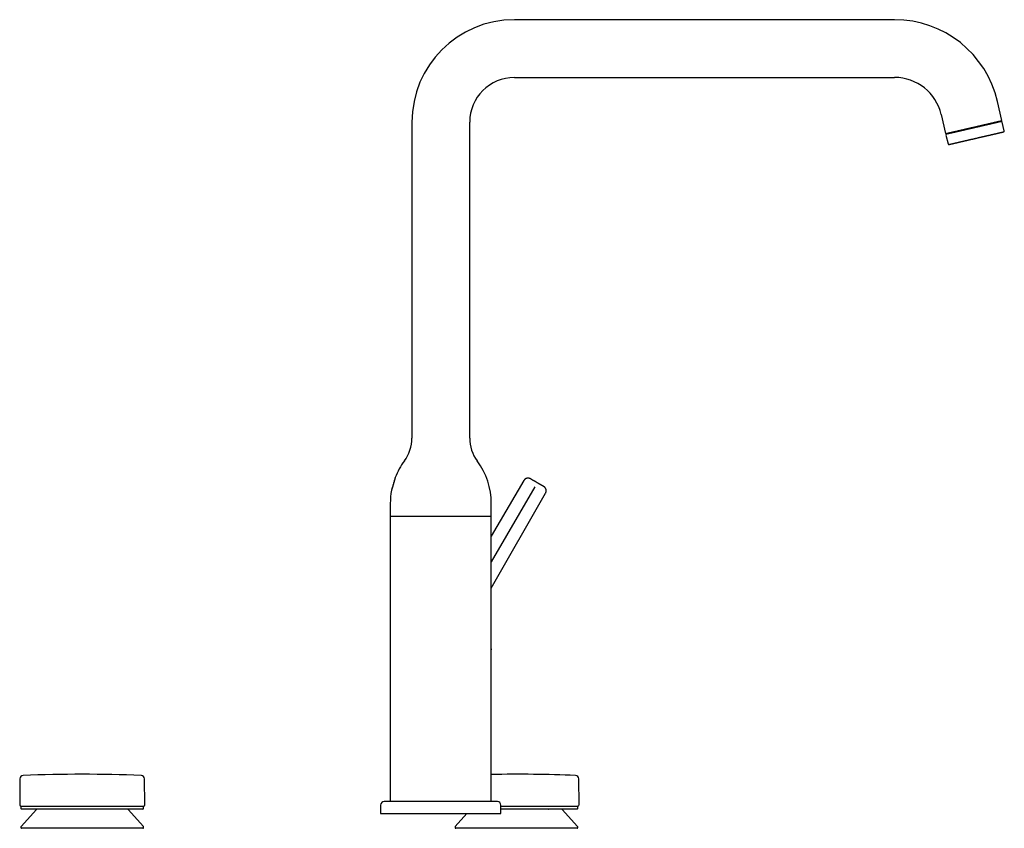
# Model space of a CAD drawing. Header units: millimetres. Extents: x 8 to 955, y 12 to 879.
# Tile 9 of 9: x 546 to 955, y 543 to 879. Entities that reach past the tile are written whole.
import ezdxf

# ---------------------------------------------------------------- set-up
doc = ezdxf.new("R2010")
doc.units = ezdxf.units.MM

msp = doc.modelspace()

# ---------------------------------------------------------------- linework, layer by layer
at = {"color": 7, "linetype": 'Continuous', "lineweight": 30}
for p, q in [((909.55, 879), (751.55, 879)), ((751.55, 855), (909.55, 855)), ((954.14, 837.1), (952.32, 844.98)), ((928.94, 839.58), (930.76, 831.7)), ((708.95, 836.4), (708.95, 705.12)), ((732.95, 705.12), (732.95, 836.4)), ((930.76, 831.7), (954.14, 837.1)), ((953.73, 836.65), (953.69, 836.84)), ((955.14, 832.76), (954.29, 836.47)), ((930.9, 831.07), (931.76, 827.36)), ((931.28, 831.67), (931.32, 831.47)), ((755.46, 687.51), (741.95, 664.4)), ((759.98, 684.9), (741.95, 653.71)), ((741.95, 642.83), (764.5, 682.28)), ((699.95, 678), (699.95, 672.74)), ((741.95, 672.74), (741.95, 678)), ((699.95, 672.74), (699.95, 621.15)), ((699.95, 672.74), (741.95, 672.74)), ((741.95, 621.15), (741.95, 672.74)), ((699.95, 621.15), (699.95, 621.12)), ((741.95, 621.12), (741.95, 621.15)), ((699.94, 617.35), (699.94, 617.35)), ((699.95, 617.52), (699.95, 617.35)), ((699.95, 617.35), (699.95, 617.18)), ((741.95, 617.35), (741.95, 617.52)), ((741.95, 617.18), (741.95, 617.35)), ((741.96, 617.35), (741.96, 617.35)), ((699.95, 613.58), (699.95, 613.55)), ((699.95, 613.55), (699.95, 554.1)), ((741.95, 613.54), (741.95, 613.58)), ((741.95, 554.1), (741.95, 613.54)), ((546.02, 563.59), (545.94, 552.75)), ((597.93, 552.75), (597.84, 563.59)), ((778.39, 552.75), (778.31, 563.59)), ((695.95, 552.6), (695.95, 549.1)), ((745.95, 549.1), (745.95, 552.6)), ((546.43, 552.25), (546.43, 551.25)), ((546.43, 552.25), (553.9, 552.25)), ((552.88, 550.85), (546.51, 543.73)), ((554.11, 550.95), (546.73, 550.95)), ((553.9, 552.25), (597.43, 552.25)), ((597.13, 550.95), (554.11, 550.95)), ((597.36, 543.73), (590.98, 550.85)), ((597.43, 551.25), (597.43, 552.25)), ((695.95, 549.1), (745.95, 549.1)), ((731.78, 549.1), (726.97, 543.73)), ((745.95, 552.25), (770.43, 552.25)), ((770.22, 550.95), (745.95, 550.95)), ((777.6, 550.95), (770.22, 550.95)), ((770.43, 552.25), (777.9, 552.25)), ((777.82, 543.73), (771.45, 550.85)), ((777.9, 551.25), (777.9, 552.25)), ((546.43, 543.53), (546.43, 543.3)), ((589.75, 543), (546.73, 543)), ((597.13, 543), (589.75, 543)), ((597.43, 543.3), (597.43, 543.53)), ((726.9, 543.53), (726.9, 543.3)), ((777.6, 543), (727.2, 543)), ((777.9, 543.3), (777.9, 543.53))]:
    msp.add_line(p, q, dxfattribs=at)
for centre, radius, start, end in [((751.55, 836.4), 42.6, 90, 180), ((909.55, 835.1), 43.9, 13, 90), ((751.55, 836.4), 18.6, 90, 180), ((909.55, 835.1), 19.9, 13, 90), ((952.53, 836.98), 0.4, 231.6822, 283), ((954, 836.4), 0.3, 13, 103), ((931.2, 831.13), 0.3, 103, 193), ((932.26, 832.3), 0.4, 283, 334.3178), ((954.85, 832.7), 0.3, 283, 13), ((932.05, 827.43), 0.3, 193, 283), ((693.09, 705.12), 15.86, 323.2823, 0), ((748.81, 705.12), 15.86, 180, 216.7177), ((729.45, 678), 29.5, 143.2823, 158.6233), ((712.45, 678), 29.5, 0, 36.7177), ((729.45, 678), 29.5, 169.1596, 180), ((547.42, 563.58), 1.4, 92.2163, 179.5562), ((571.93, -69.76), 635.21, 87.78371, 92.21629), ((596.44, 563.58), 1.4, 0.4438, 87.7837), ((752.4, -69.76), 635.21, 87.78371, 90.94247), ((776.91, 563.58), 1.4, 0.4438, 87.7837), ((546.44, 552.75), 0.5, 179.5562, 270), ((597.43, 552.75), 0.5, 270, 0.4438), ((697.45, 552.6), 1.5, 90, 180), ((744.45, 552.6), 1.5, 0, 90), ((777.89, 552.75), 0.5, 270, 0.4438), ((546.73, 551.25), 0.3, 180, 270), ((553.1, 550.65), 0.3, 90, 138.1897), ((590.76, 550.65), 0.3, 41.8103, 90), ((597.13, 551.25), 0.3, 270, 0), ((771.23, 550.65), 0.3, 41.8103, 90), ((777.6, 551.25), 0.3, 270, 0), ((546.73, 543.53), 0.3, 138.1897, 180), ((546.73, 543.3), 0.3, 180, 270), ((597.13, 543.3), 0.3, 270, 0), ((597.13, 543.53), 0.3, 0, 41.8103), ((727.2, 543.53), 0.3, 138.1897, 180), ((727.2, 543.3), 0.3, 180, 270), ((777.6, 543.3), 0.3, 270, 0), ((777.6, 543.53), 0.3, 0, 41.8103)]:
    msp.add_arc(centre, radius, start, end, dxfattribs=at)
for points, knots in [([(953.93, 836.69), (953.93, 836.69), (953.93, 836.69), (953.92, 836.69), (953.89, 836.68), (953.86, 836.67), (953.8, 836.66), (953.74, 836.65), (953.66, 836.63), (953.57, 836.61), (953.46, 836.58), (953.35, 836.56), (953.22, 836.53), (953.07, 836.49), (952.92, 836.46), (952.76, 836.42), (952.58, 836.38), (952.4, 836.34), (952.21, 836.29), (952.03, 836.25), (951.86, 836.21), (951.68, 836.17), (951.49, 836.13), (951.29, 836.08), (951.09, 836.04), (950.89, 835.99), (950.66, 835.94), (950.42, 835.88), (950.15, 835.82), (949.87, 835.75), (949.59, 835.69), (949.32, 835.63), (949.06, 835.57), (948.82, 835.51), (948.57, 835.45), (948.32, 835.4), (948.07, 835.34), (947.81, 835.28), (947.55, 835.22), (947.25, 835.15), (946.92, 835.07), (946.56, 834.99), (946.19, 834.9), (945.82, 834.82), (945.46, 834.74), (945.12, 834.66), (944.8, 834.58), (944.48, 834.51), (944.16, 834.43), (943.83, 834.36), (943.5, 834.28), (943.15, 834.2), (942.78, 834.12), (942.39, 834.03), (942, 833.94), (941.61, 833.85), (941.22, 833.76), (940.83, 833.67), (940.44, 833.58), (940.05, 833.49), (939.67, 833.4), (939.3, 833.31), (938.92, 833.23), (938.55, 833.14), (938.19, 833.06), (937.84, 832.98), (937.49, 832.9), (937.15, 832.82), (936.82, 832.74), (936.51, 832.67), (936.23, 832.6), (935.97, 832.55), (935.72, 832.49), (935.48, 832.43), (935.24, 832.38), (935, 832.32), (934.77, 832.27), (934.54, 832.21), (934.3, 832.16), (934.05, 832.1), (933.81, 832.05), (933.58, 831.99), (933.37, 831.94), (933.18, 831.9), (933.02, 831.86), (932.86, 831.83), (932.71, 831.79), (932.56, 831.76), (932.43, 831.73), (932.29, 831.7), (932.15, 831.66), (932, 831.63), (931.86, 831.6), (931.73, 831.57), (931.61, 831.54), (931.51, 831.52), (931.43, 831.5), (931.36, 831.48), (931.29, 831.47), (931.24, 831.45), (931.2, 831.44), (931.17, 831.44), (931.14, 831.43), (931.13, 831.43), (931.13, 831.43), (931.13, 831.43)], [0, 0, 0, 0, 0.00392, 0.014851, 0.025782, 0.036723, 0.047689, 0.058663, 0.069609, 0.080541, 0.091471, 0.102413, 0.113378, 0.124123, 0.134841, 0.145546, 0.156248, 0.166962, 0.177698, 0.186363, 0.19501, 0.203646, 0.212277, 0.22091, 0.22955, 0.238206, 0.246449, 0.256704, 0.266945, 0.277182, 0.287426, 0.297689, 0.305861, 0.314018, 0.322165, 0.330309, 0.338453, 0.346604, 0.354767, 0.363362, 0.374233, 0.385088, 0.395938, 0.406798, 0.417679, 0.42689, 0.436081, 0.445259, 0.454433, 0.463609, 0.472795, 0.481999, 0.492973, 0.50392, 0.514851, 0.525782, 0.536723, 0.547689, 0.558663, 0.569609, 0.580541, 0.591471, 0.602413, 0.613378, 0.624123, 0.634841, 0.645546, 0.656248, 0.666962, 0.677698, 0.686363, 0.69501, 0.703646, 0.712277, 0.72091, 0.72955, 0.738206, 0.746449, 0.756704, 0.766945, 0.777182, 0.787426, 0.797689, 0.805861, 0.814018, 0.822165, 0.830309, 0.838453, 0.846604, 0.854767, 0.863362, 0.874233, 0.885088, 0.895938, 0.906798, 0.917679, 0.92689, 0.936081, 0.945259, 0.954433, 0.963609, 0.972795, 0.981999, 0.992973, 1, 1, 1, 1]), ([(953.69, 836.84), (953.69, 836.84), (953.69, 836.84), (953.68, 836.84), (953.65, 836.83), (953.62, 836.82), (953.56, 836.81), (953.5, 836.8), (953.41, 836.78), (953.32, 836.75), (953.2, 836.73), (953.08, 836.7), (952.94, 836.67), (952.79, 836.63), (952.63, 836.6), (952.46, 836.56), (952.28, 836.51), (952.08, 836.47), (951.86, 836.42), (951.63, 836.37), (951.39, 836.31), (951.13, 836.25), (950.87, 836.19), (950.59, 836.13), (950.32, 836.06), (950.03, 836), (949.74, 835.93), (949.44, 835.86), (949.13, 835.79), (948.8, 835.71), (948.46, 835.63), (948.11, 835.55), (947.75, 835.47), (947.38, 835.38), (947.02, 835.3), (946.65, 835.22), (946.29, 835.13), (945.92, 835.05), (945.55, 834.96), (945.17, 834.87), (944.78, 834.78), (944.37, 834.69), (943.97, 834.6), (943.56, 834.5), (943.15, 834.41), (942.75, 834.32), (942.35, 834.22), (941.97, 834.13), (941.58, 834.05), (941.19, 833.96), (940.8, 833.87), (940.41, 833.77), (940, 833.68), (939.6, 833.59), (939.21, 833.5), (938.82, 833.41), (938.44, 833.32), (938.07, 833.24), (937.72, 833.15), (937.37, 833.07), (937.03, 833), (936.69, 832.92), (936.35, 832.84), (936.01, 832.76), (935.68, 832.68), (935.36, 832.61), (935.04, 832.54), (934.75, 832.47), (934.47, 832.4), (934.2, 832.34), (933.95, 832.28), (933.7, 832.23), (933.46, 832.17), (933.23, 832.12), (933, 832.06), (932.79, 832.02), (932.59, 831.97), (932.4, 831.93), (932.23, 831.89), (932.08, 831.85), (931.94, 831.82), (931.82, 831.79), (931.7, 831.77), (931.6, 831.74), (931.51, 831.72), (931.44, 831.7), (931.37, 831.69), (931.33, 831.68), (931.3, 831.67), (931.28, 831.67), (931.28, 831.67), (931.28, 831.67)], [0, 0, 0, 0, 0.003689, 0.014689, 0.025689, 0.036689, 0.047689, 0.059356, 0.071023, 0.082689, 0.094356, 0.106022, 0.117689, 0.128689, 0.139689, 0.150689, 0.161689, 0.172689, 0.184356, 0.196023, 0.207689, 0.219356, 0.231022, 0.242689, 0.253689, 0.264689, 0.275689, 0.286689, 0.297689, 0.309356, 0.321023, 0.332689, 0.344356, 0.356022, 0.367689, 0.378689, 0.389689, 0.400689, 0.411689, 0.422689, 0.434356, 0.446023, 0.457689, 0.469356, 0.481022, 0.492689, 0.503689, 0.514689, 0.525689, 0.536689, 0.547689, 0.559356, 0.571023, 0.582689, 0.594356, 0.606022, 0.617689, 0.628689, 0.639689, 0.650689, 0.661689, 0.672689, 0.684356, 0.696023, 0.707689, 0.719356, 0.731022, 0.742689, 0.753689, 0.764689, 0.775689, 0.786689, 0.797689, 0.809356, 0.821023, 0.832689, 0.844356, 0.856022, 0.867689, 0.878689, 0.889689, 0.900689, 0.911689, 0.922689, 0.934356, 0.946023, 0.957689, 0.969356, 0.981022, 0.992689, 1, 1, 1, 1]), ([(932.12, 827.14), (932.12, 827.14), (932.12, 827.14), (932.13, 827.14), (932.15, 827.15), (932.18, 827.15), (932.22, 827.16), (932.26, 827.17), (932.31, 827.18), (932.36, 827.2), (932.43, 827.21), (932.5, 827.23), (932.58, 827.25), (932.67, 827.27), (932.77, 827.29), (932.88, 827.31), (932.99, 827.34), (933.11, 827.37), (933.24, 827.4), (933.39, 827.43), (933.55, 827.47), (933.73, 827.51), (933.93, 827.56), (934.13, 827.6), (934.33, 827.65), (934.52, 827.69), (934.7, 827.74), (934.89, 827.78), (935.08, 827.82), (935.28, 827.87), (935.49, 827.92), (935.7, 827.97), (935.92, 828.02), (936.13, 828.07), (936.35, 828.12), (936.57, 828.17), (936.79, 828.22), (937.01, 828.27), (937.24, 828.32), (937.49, 828.38), (937.76, 828.44), (938.05, 828.51), (938.34, 828.58), (938.63, 828.64), (938.93, 828.71), (939.24, 828.78), (939.56, 828.86), (939.91, 828.94), (940.29, 829.03), (940.66, 829.11), (941.04, 829.2), (941.43, 829.29), (941.82, 829.38), (942.21, 829.47), (942.6, 829.56), (942.99, 829.65), (943.38, 829.74), (943.77, 829.83), (944.13, 829.91), (944.45, 829.99), (944.74, 830.05), (945.02, 830.12), (945.31, 830.18), (945.59, 830.25), (945.87, 830.32), (946.15, 830.38), (946.44, 830.45), (946.73, 830.51), (947.03, 830.58), (947.32, 830.65), (947.61, 830.72), (947.9, 830.78), (948.18, 830.85), (948.46, 830.91), (948.75, 830.98), (949.05, 831.05), (949.37, 831.12), (949.68, 831.19), (949.99, 831.27), (950.27, 831.33), (950.52, 831.39), (950.75, 831.44), (950.97, 831.49), (951.19, 831.54), (951.4, 831.59), (951.61, 831.64), (951.82, 831.69), (952.02, 831.73), (952.21, 831.78), (952.38, 831.82), (952.55, 831.86), (952.72, 831.9), (952.88, 831.93), (953.04, 831.97), (953.2, 832.01), (953.36, 832.04), (953.52, 832.08), (953.68, 832.12), (953.82, 832.15), (953.96, 832.18), (954.08, 832.21), (954.21, 832.24), (954.34, 832.27), (954.45, 832.3), (954.56, 832.32), (954.65, 832.34), (954.73, 832.36), (954.79, 832.37), (954.84, 832.39), (954.88, 832.4), (954.91, 832.4), (954.92, 832.4), (954.92, 832.4), (954.92, 832.4)], [0, 0, 0, 0, 0.007027, 0.018001, 0.026056, 0.034096, 0.042127, 0.050154, 0.058181, 0.066215, 0.07426, 0.082321, 0.090979, 0.099621, 0.108255, 0.116886, 0.125521, 0.134166, 0.142827, 0.151066, 0.161315, 0.171553, 0.181791, 0.19204, 0.202311, 0.210476, 0.218628, 0.226773, 0.234917, 0.243063, 0.251218, 0.259388, 0.267979, 0.275741, 0.283495, 0.291246, 0.298997, 0.306754, 0.31452, 0.322302, 0.331506, 0.340692, 0.349868, 0.359042, 0.36822, 0.377411, 0.386622, 0.397588, 0.408529, 0.419459, 0.430391, 0.441337, 0.452311, 0.463277, 0.474219, 0.485149, 0.49608, 0.507027, 0.518001, 0.526056, 0.534096, 0.542127, 0.550154, 0.558181, 0.566215, 0.57426, 0.582321, 0.590979, 0.599621, 0.608255, 0.616886, 0.625521, 0.634166, 0.642827, 0.651066, 0.661315, 0.671553, 0.681791, 0.69204, 0.702311, 0.710476, 0.718628, 0.726773, 0.734917, 0.743063, 0.751218, 0.759388, 0.767979, 0.775741, 0.783495, 0.791246, 0.798997, 0.806754, 0.81452, 0.822302, 0.831506, 0.840692, 0.849868, 0.859042, 0.86822, 0.877411, 0.886622, 0.897588, 0.908529, 0.919459, 0.930391, 0.941337, 0.952311, 0.963277, 0.974219, 0.985149, 0.99608, 1, 1, 1, 1]), ([(701.98, 688.75), (701.86, 688.33), (701.62, 687.45), (701.25, 686.15), (700.87, 684.84), (700.6, 683.97), (700.48, 683.55)], [0, 0, 0, 0, 0.245599, 0.499847, 0.754095, 1, 1, 1, 1]), ([(701.83, 688.17), (701.82, 688.15), (701.81, 688.1), (701.79, 688.02), (701.77, 687.95), (701.75, 687.86), (701.72, 687.78), (701.7, 687.69), (701.67, 687.6), (701.64, 687.47), (701.61, 687.34), (701.57, 687.21), (701.54, 687.11), (701.51, 687.01), (701.48, 686.9), (701.45, 686.8), (701.42, 686.69), (701.39, 686.58), (701.36, 686.47), (701.33, 686.36), (701.3, 686.25), (701.26, 686.14), (701.23, 686.02), (701.2, 685.91), (701.17, 685.8), (701.13, 685.69), (701.1, 685.58), (701.07, 685.47), (701.04, 685.36), (701, 685.25), (700.97, 685.14), (700.94, 685.04), (700.91, 684.93), (700.88, 684.83), (700.85, 684.74), (700.82, 684.64), (700.79, 684.55), (700.76, 684.46), (700.74, 684.37), (700.71, 684.29), (700.68, 684.21), (700.66, 684.13), (700.64, 684.07), (700.62, 684), (700.6, 683.94), (700.58, 683.88), (700.56, 683.83), (700.55, 683.78), (700.53, 683.72), (700.51, 683.67), (700.5, 683.63), (700.49, 683.6), (700.49, 683.58), (700.48, 683.57), (700.48, 683.56), (700.48, 683.55), (700.48, 683.55), (700.48, 683.55)], [0, 0, 0, 0, 0.01699, 0.034011, 0.051269, 0.068527, 0.085911, 0.103295, 0.120921, 0.138579, 0.17258, 0.189816, 0.207052, 0.224404, 0.241757, 0.259333, 0.276939, 0.294387, 0.311865, 0.32957, 0.347275, 0.365101, 0.382928, 0.400989, 0.419081, 0.436841, 0.45463, 0.472657, 0.490683, 0.508838, 0.526992, 0.545394, 0.56383, 0.581609, 0.599419, 0.617325, 0.635263, 0.653583, 0.671938, 0.690405, 0.708909, 0.726098, 0.743318, 0.760793, 0.778268, 0.795883, 0.813498, 0.831385, 0.84931, 0.881842, 0.898359, 0.914875, 0.931519, 0.948162, 0.965049, 0.98197, 1, 1, 1, 1]), ([(701.98, 688.75), (701.98, 688.75), (701.98, 688.76), (701.98, 688.75), (701.97, 688.73), (701.97, 688.71), (701.96, 688.67), (701.94, 688.61), (701.93, 688.54), (701.91, 688.48), (701.9, 688.43), (701.88, 688.37), (701.87, 688.31), (701.85, 688.24), (701.83, 688.2), (701.83, 688.17)], [0, 0, 0, 0, 0.0151704, 0.1353902, 0.1963432, 0.2574098, 0.3744862, 0.4932219, 0.6127984, 0.6734057, 0.7341222, 0.8002404, 0.8666394, 0.9331788, 1, 1, 1, 1]), ([(758.18, 688.23), (758.16, 688.24), (758.13, 688.26), (758.08, 688.28), (758.05, 688.3), (758.02, 688.32), (757.96, 688.34), (757.88, 688.38), (757.76, 688.41), (757.64, 688.45), (757.51, 688.47), (757.36, 688.49), (757.22, 688.5), (757.1, 688.5), (757, 688.49), (756.91, 688.48), (756.82, 688.47), (756.71, 688.44), (756.6, 688.41), (756.48, 688.37), (756.35, 688.32), (756.23, 688.26), (756.11, 688.19), (755.99, 688.11), (755.87, 688.01), (755.75, 687.9), (755.64, 687.78), (755.54, 687.65), (755.48, 687.55), (755.45, 687.51)], [0, 0, 0, 0, 0.0212307, 0.0378684, 0.0497948, 0.0592719, 0.0689375, 0.1087332, 0.1460736, 0.1848712, 0.230388, 0.2761212, 0.3218152, 0.3673406, 0.3932341, 0.4198147, 0.4499265, 0.4838111, 0.5214347, 0.562729, 0.6075822, 0.649624, 0.6941217, 0.7408937, 0.7897205, 0.8403468, 0.8924836, 0.9458139, 1, 1, 1, 1]), ([(760.98, 686.62), (760.91, 686.65), (760.79, 686.72), (760.61, 686.83), (760.43, 686.93), (760.25, 687.04), (760.07, 687.14), (759.9, 687.24), (759.74, 687.33), (759.57, 687.43), (759.42, 687.52), (759.27, 687.6), (759.13, 687.69), (758.99, 687.76), (758.87, 687.83), (758.75, 687.9), (758.65, 687.96), (758.55, 688.02), (758.47, 688.07), (758.39, 688.11), (758.33, 688.15), (758.27, 688.18), (758.23, 688.2), (758.2, 688.22), (758.18, 688.23), (758.18, 688.23), (758.18, 688.23)], [0, 0, 0, 0, 0.041359, 0.082909, 0.124846, 0.166468, 0.208105, 0.249934, 0.291802, 0.333463, 0.375092, 0.417087, 0.458676, 0.500048, 0.541484, 0.583062, 0.624968, 0.666644, 0.708292, 0.750083, 0.791967, 0.833603, 0.875164, 0.917142, 0.958691, 1, 1, 1, 1]), ([(763.77, 685), (763.77, 685.01), (763.76, 685.01), (763.74, 685.02), (763.71, 685.04), (763.67, 685.06), (763.62, 685.09), (763.55, 685.13), (763.47, 685.17), (763.39, 685.22), (763.29, 685.28), (763.19, 685.34), (763.07, 685.41), (762.95, 685.48), (762.81, 685.56), (762.67, 685.64), (762.52, 685.72), (762.37, 685.81), (762.21, 685.91), (762.04, 686), (761.87, 686.1), (761.69, 686.2), (761.51, 686.31), (761.34, 686.41), (761.16, 686.51), (761.04, 686.58), (760.98, 686.62)], [0, 0, 0, 0, 0.041466, 0.082767, 0.124085, 0.165601, 0.207494, 0.249937, 0.292424, 0.33435, 0.375888, 0.417216, 0.458515, 0.499965, 0.541416, 0.582993, 0.62488, 0.666582, 0.70823, 0.749998, 0.792547, 0.834502, 0.876039, 0.917344, 0.958602, 1, 1, 1, 1]), ([(764.51, 682.28), (764.53, 682.32), (764.58, 682.42), (764.64, 682.56), (764.69, 682.7), (764.72, 682.84), (764.75, 682.98), (764.76, 683.11), (764.77, 683.23), (764.77, 683.34), (764.76, 683.46), (764.75, 683.56), (764.73, 683.66), (764.71, 683.75), (764.69, 683.84), (764.66, 683.93), (764.62, 684.04), (764.57, 684.15), (764.5, 684.28), (764.43, 684.39), (764.35, 684.5), (764.27, 684.6), (764.19, 684.68), (764.11, 684.76), (764.05, 684.81), (764, 684.85), (763.97, 684.87), (763.94, 684.9), (763.89, 684.93), (763.84, 684.96), (763.79, 684.99), (763.77, 685)], [0, 0, 0, 0, 0.050789, 0.100276, 0.148142, 0.194095, 0.237873, 0.279251, 0.318039, 0.354081, 0.391753, 0.425543, 0.455738, 0.485627, 0.515964, 0.546713, 0.577837, 0.621961, 0.666625, 0.711624, 0.755004, 0.795963, 0.832011, 0.865975, 0.89822, 0.910495, 0.922551, 0.934825, 0.95141, 0.973203, 1, 1, 1, 1]), ([(699.95, 621.12), (699.95, 621.12), (699.95, 621.09), (699.95, 621.06), (699.95, 621.01), (699.95, 620.97), (699.95, 620.92), (699.95, 620.86), (699.95, 620.78), (699.95, 620.72), (699.95, 620.66), (699.95, 620.62), (699.95, 620.58), (699.95, 620.51), (699.95, 620.43), (699.95, 620.32), (699.95, 620.2), (699.95, 620.1), (699.95, 619.99), (699.95, 619.88), (699.95, 619.77), (699.95, 619.65), (699.95, 619.53), (699.95, 619.4), (699.95, 619.26), (699.95, 619.16), (699.95, 619.09), (699.95, 619.04), (699.95, 619), (699.95, 618.96), (699.95, 618.91), (699.95, 618.85), (699.95, 618.78), (699.95, 618.72), (699.95, 618.64), (699.95, 618.55), (699.95, 618.46), (699.95, 618.37), (699.95, 618.28), (699.95, 618.2), (699.95, 618.12), (699.95, 618.04), (699.95, 617.97), (699.95, 617.89), (699.95, 617.83), (699.95, 617.78), (699.94, 617.75), (699.94, 617.73), (699.94, 617.71), (699.94, 617.7), (699.94, 617.68), (699.94, 617.67), (699.94, 617.64), (699.94, 617.61), (699.94, 617.57), (699.94, 617.51), (699.94, 617.45), (699.94, 617.39), (699.94, 617.36), (699.94, 617.35)], [0, 0, 0, 0, 0.003175, 0.01757, 0.02858, 0.038163, 0.047425, 0.065266, 0.085745, 0.10159, 0.114768, 0.124881, 0.135169, 0.147338, 0.172965, 0.200403, 0.229016, 0.255903, 0.280311, 0.309088, 0.33627, 0.3651, 0.396167, 0.42954, 0.463139, 0.495712, 0.508308, 0.519081, 0.528266, 0.539311, 0.553393, 0.570183, 0.588031, 0.605549, 0.62278, 0.653528, 0.683809, 0.713619, 0.742387, 0.770105, 0.79243, 0.814091, 0.835146, 0.855583, 0.873857, 0.88935, 0.895133, 0.9004, 0.90515, 0.909382, 0.913098, 0.916835, 0.923417, 0.931913, 0.942997, 0.956691, 0.973019, 0.992007, 1, 1, 1, 1]), ([(741.96, 617.35), (741.96, 617.36), (741.96, 617.4), (741.96, 617.45), (741.96, 617.52), (741.95, 617.57), (741.95, 617.61), (741.95, 617.65), (741.95, 617.67), (741.95, 617.69), (741.95, 617.7), (741.95, 617.71), (741.95, 617.73), (741.95, 617.74), (741.95, 617.78), (741.95, 617.83), (741.95, 617.9), (741.95, 618), (741.95, 618.09), (741.95, 618.19), (741.95, 618.28), (741.95, 618.37), (741.95, 618.46), (741.95, 618.55), (741.95, 618.64), (741.95, 618.72), (741.95, 618.78), (741.95, 618.85), (741.95, 618.91), (741.95, 618.97), (741.95, 619.01), (741.95, 619.05), (741.95, 619.09), (741.95, 619.16), (741.95, 619.24), (741.95, 619.35), (741.95, 619.47), (741.95, 619.57), (741.95, 619.67), (741.95, 619.78), (741.95, 619.88), (741.95, 620), (741.95, 620.12), (741.95, 620.24), (741.95, 620.33), (741.95, 620.41), (741.95, 620.48), (741.95, 620.54), (741.95, 620.6), (741.95, 620.64), (741.95, 620.68), (741.95, 620.75), (741.95, 620.82), (741.95, 620.89), (741.95, 620.95), (741.95, 620.99), (741.95, 621.03), (741.95, 621.07), (741.95, 621.1), (741.95, 621.12), (741.95, 621.12)], [0, 0, 0, 0, 0.007946, 0.026759, 0.042938, 0.056501, 0.06747, 0.075862, 0.082044, 0.085575, 0.088913, 0.09272, 0.096997, 0.101743, 0.106955, 0.123681, 0.143886, 0.171075, 0.199304, 0.228659, 0.256405, 0.285198, 0.31503, 0.345376, 0.376259, 0.393916, 0.411895, 0.430244, 0.447303, 0.461265, 0.471975, 0.481026, 0.491677, 0.504091, 0.531137, 0.558971, 0.587202, 0.614251, 0.639665, 0.663554, 0.690241, 0.718415, 0.749192, 0.783853, 0.803775, 0.822919, 0.841292, 0.858054, 0.869324, 0.879024, 0.890231, 0.904383, 0.924959, 0.942859, 0.959494, 0.967699, 0.976252, 0.986656, 0.999569, 1, 1, 1, 1]), ([(699.94, 617.35), (699.94, 617.34), (699.94, 617.3), (699.94, 617.25), (699.94, 617.18), (699.94, 617.13), (699.94, 617.09), (699.94, 617.05), (699.94, 617.03), (699.94, 617.01), (699.94, 617), (699.94, 616.99), (699.94, 616.97), (699.94, 616.96), (699.95, 616.92), (699.95, 616.87), (699.95, 616.8), (699.95, 616.7), (699.95, 616.61), (699.95, 616.51), (699.95, 616.42), (699.95, 616.33), (699.95, 616.24), (699.95, 616.15), (699.95, 616.06), (699.95, 615.98), (699.95, 615.92), (699.95, 615.85), (699.95, 615.79), (699.95, 615.73), (699.95, 615.69), (699.95, 615.65), (699.95, 615.61), (699.95, 615.54), (699.95, 615.46), (699.95, 615.35), (699.95, 615.23), (699.95, 615.13), (699.95, 615.03), (699.95, 614.92), (699.95, 614.82), (699.95, 614.7), (699.95, 614.58), (699.95, 614.46), (699.95, 614.37), (699.95, 614.29), (699.95, 614.22), (699.95, 614.16), (699.95, 614.1), (699.95, 614.06), (699.95, 614.02), (699.95, 613.95), (699.95, 613.88), (699.95, 613.81), (699.95, 613.75), (699.95, 613.71), (699.95, 613.67), (699.95, 613.63), (699.95, 613.6), (699.95, 613.58), (699.95, 613.58)], [0, 0, 0, 0, 0.007946, 0.02676, 0.042938, 0.056501, 0.06747, 0.075862, 0.082044, 0.085575, 0.088913, 0.09272, 0.096997, 0.101743, 0.106955, 0.123681, 0.143887, 0.171075, 0.199304, 0.228659, 0.256406, 0.285199, 0.31503, 0.345376, 0.376259, 0.393916, 0.411895, 0.430244, 0.447303, 0.461265, 0.471975, 0.481026, 0.491677, 0.504091, 0.531137, 0.558971, 0.587202, 0.614251, 0.639665, 0.663554, 0.690241, 0.718415, 0.749192, 0.783853, 0.803775, 0.822919, 0.841292, 0.858054, 0.869324, 0.879024, 0.890231, 0.904383, 0.924959, 0.942859, 0.959494, 0.967699, 0.976252, 0.986656, 0.999569, 1, 1, 1, 1]), ([(741.95, 613.58), (741.95, 613.58), (741.95, 613.61), (741.95, 613.64), (741.95, 613.69), (741.95, 613.73), (741.95, 613.78), (741.95, 613.84), (741.95, 613.92), (741.95, 613.98), (741.95, 614.04), (741.95, 614.08), (741.95, 614.12), (741.95, 614.19), (741.95, 614.27), (741.95, 614.38), (741.95, 614.5), (741.95, 614.6), (741.95, 614.71), (741.95, 614.82), (741.95, 614.93), (741.95, 615.05), (741.95, 615.17), (741.95, 615.3), (741.95, 615.44), (741.95, 615.54), (741.95, 615.61), (741.95, 615.66), (741.95, 615.7), (741.95, 615.74), (741.95, 615.79), (741.95, 615.85), (741.95, 615.92), (741.95, 615.98), (741.95, 616.06), (741.95, 616.15), (741.95, 616.24), (741.95, 616.33), (741.95, 616.42), (741.95, 616.5), (741.95, 616.58), (741.95, 616.66), (741.95, 616.73), (741.95, 616.81), (741.95, 616.87), (741.95, 616.92), (741.95, 616.95), (741.95, 616.97), (741.95, 616.99), (741.95, 617), (741.95, 617.02), (741.95, 617.03), (741.95, 617.06), (741.95, 617.09), (741.95, 617.13), (741.96, 617.19), (741.96, 617.25), (741.96, 617.31), (741.96, 617.34), (741.96, 617.35)], [0, 0, 0, 0, 0.003202, 0.017597, 0.028606, 0.038189, 0.047451, 0.065291, 0.08577, 0.101614, 0.114792, 0.124905, 0.135192, 0.147361, 0.172987, 0.200424, 0.229037, 0.255924, 0.280331, 0.309107, 0.336288, 0.365118, 0.396184, 0.429556, 0.463154, 0.495726, 0.508321, 0.519094, 0.528279, 0.539324, 0.553405, 0.570195, 0.588042, 0.605559, 0.62279, 0.653537, 0.683818, 0.713626, 0.742393, 0.770111, 0.792435, 0.814096, 0.83515, 0.855587, 0.873861, 0.889353, 0.895136, 0.900403, 0.905152, 0.909385, 0.9131, 0.916837, 0.923419, 0.931915, 0.942998, 0.956692, 0.973019, 0.992007, 1, 1, 1, 1]), ([(720.95, 554.1), (720.77, 554.1), (720.41, 554.1), (719.87, 554.1), (719.33, 554.1), (718.8, 554.1), (718.3, 554.1), (717.84, 554.1), (717.42, 554.1), (717, 554.1), (716.57, 554.1), (716.1, 554.1), (715.59, 554.1), (715.04, 554.1), (714.5, 554.1), (714.06, 554.1), (713.72, 554.1), (713.48, 554.1), (713.25, 554.1), (713.01, 554.1), (712.77, 554.1), (712.53, 554.1), (712.21, 554.1), (711.81, 554.1), (711.32, 554.1), (710.84, 554.1), (710.36, 554.1), (709.94, 554.1), (709.58, 554.1), (709.28, 554.1), (708.98, 554.1), (708.68, 554.1), (708.38, 554.1), (708.02, 554.1), (707.58, 554.1), (707.09, 554.1), (706.61, 554.1), (706.13, 554.1), (705.67, 554.1), (705.21, 554.1), (704.77, 554.1), (704.35, 554.1), (703.95, 554.1), (703.58, 554.1), (703.22, 554.1), (702.87, 554.1), (702.55, 554.1), (702.27, 554.1), (702.01, 554.1), (701.76, 554.1), (701.52, 554.1), (701.26, 554.1), (700.99, 554.1), (700.72, 554.1), (700.45, 554.1), (700.2, 554.1), (699.99, 554.1), (699.82, 554.1), (699.69, 554.1), (699.57, 554.1), (699.45, 554.1), (699.33, 554.1), (699.21, 554.1), (699.07, 554.1), (698.89, 554.1), (698.7, 554.1), (698.52, 554.1), (698.36, 554.1), (698.22, 554.1), (698.1, 554.1), (698, 554.1), (697.91, 554.1), (697.83, 554.1), (697.74, 554.1), (697.66, 554.1), (697.58, 554.1), (697.52, 554.1), (697.48, 554.1), (697.45, 554.1), (697.45, 554.1), (697.45, 554.1)], [0, 0, 0, 0, 0.014638, 0.029253, 0.043853, 0.058446, 0.07304, 0.084512, 0.095992, 0.107486, 0.119145, 0.131337, 0.146554, 0.161754, 0.176945, 0.192137, 0.19896, 0.205785, 0.212615, 0.219448, 0.226286, 0.23313, 0.23998, 0.254419, 0.268833, 0.283229, 0.297615, 0.311999, 0.321419, 0.330843, 0.340273, 0.349711, 0.35916, 0.368621, 0.385079, 0.401504, 0.417909, 0.434303, 0.450699, 0.467106, 0.483536, 0.5, 0.514748, 0.529469, 0.544172, 0.558863, 0.573552, 0.585096, 0.596647, 0.608209, 0.619786, 0.631381, 0.645819, 0.660233, 0.67463, 0.689016, 0.703399, 0.711473, 0.71955, 0.727631, 0.735717, 0.74381, 0.751911, 0.760022, 0.775541, 0.791034, 0.806509, 0.821976, 0.837444, 0.849604, 0.861776, 0.873962, 0.886014, 0.897513, 0.914599, 0.931667, 0.948728, 0.965796, 0.982883, 1, 1, 1, 1]), ([(744.45, 554.1), (744.45, 554.1), (744.45, 554.1), (744.43, 554.1), (744.4, 554.1), (744.35, 554.1), (744.3, 554.1), (744.24, 554.1), (744.18, 554.1), (744.12, 554.1), (744.04, 554.1), (743.95, 554.1), (743.83, 554.1), (743.7, 554.1), (743.55, 554.1), (743.42, 554.1), (743.31, 554.1), (743.23, 554.1), (743.15, 554.1), (743.07, 554.1), (742.98, 554.1), (742.89, 554.1), (742.77, 554.1), (742.6, 554.1), (742.39, 554.1), (742.16, 554.1), (741.93, 554.1), (741.71, 554.1), (741.52, 554.1), (741.35, 554.1), (741.17, 554.1), (740.99, 554.1), (740.81, 554.1), (740.57, 554.1), (740.28, 554.1), (739.93, 554.1), (739.57, 554.1), (739.19, 554.1), (738.8, 554.1), (738.4, 554.1), (737.99, 554.1), (737.58, 554.1), (737.18, 554.1), (736.78, 554.1), (736.38, 554.1), (735.96, 554.1), (735.57, 554.1), (735.2, 554.1), (734.86, 554.1), (734.52, 554.1), (734.17, 554.1), (733.78, 554.1), (733.36, 554.1), (732.91, 554.1), (732.45, 554.1), (731.98, 554.1), (731.58, 554.1), (731.24, 554.1), (730.97, 554.1), (730.7, 554.1), (730.43, 554.1), (730.15, 554.1), (729.88, 554.1), (729.52, 554.1), (729.07, 554.1), (728.53, 554.1), (727.98, 554.1), (727.44, 554.1), (726.93, 554.1), (726.45, 554.1), (726.01, 554.1), (725.57, 554.1), (725.14, 554.1), (724.65, 554.1), (724.09, 554.1), (723.47, 554.1), (722.84, 554.1), (722.21, 554.1), (721.58, 554.1), (721.16, 554.1), (720.95, 554.1)], [0, 0, 0, 0, 0.014636, 0.02925, 0.04385, 0.058442, 0.073036, 0.084509, 0.09599, 0.107485, 0.119145, 0.131337, 0.146554, 0.161754, 0.176945, 0.192137, 0.19896, 0.205786, 0.212615, 0.219448, 0.226286, 0.23313, 0.23998, 0.254419, 0.268833, 0.283229, 0.297615, 0.311999, 0.321419, 0.330843, 0.340273, 0.349711, 0.35916, 0.368621, 0.385079, 0.401504, 0.417909, 0.434303, 0.450699, 0.467106, 0.483536, 0.5, 0.514748, 0.529469, 0.544172, 0.558863, 0.573552, 0.585096, 0.596647, 0.608209, 0.619786, 0.631381, 0.645819, 0.660233, 0.674629, 0.689016, 0.703399, 0.711473, 0.71955, 0.727631, 0.735717, 0.74381, 0.751911, 0.760022, 0.775541, 0.791034, 0.806509, 0.821976, 0.837444, 0.849604, 0.861776, 0.873962, 0.886015, 0.897514, 0.914602, 0.93167, 0.948732, 0.965799, 0.982884, 1, 1, 1, 1]), ([(559.27, 550.95), (559.22, 550.95), (559.13, 550.95), (558.99, 550.95), (558.85, 550.94), (558.71, 550.94), (558.56, 550.94), (558.41, 550.94), (558.26, 550.95), (558.12, 550.95), (558.04, 550.95), (558, 550.95)], [0, 0, 0, 0, 0.092179, 0.188235, 0.288258, 0.392324, 0.500492, 0.631809, 0.758736, 0.881412, 1, 1, 1, 1]), ([(585.87, 550.95), (585.84, 550.95), (585.77, 550.95), (585.67, 550.95), (585.55, 550.94), (585.43, 550.94), (585.28, 550.94), (585.12, 550.94), (584.95, 550.95), (584.77, 550.95), (584.65, 550.95), (584.59, 550.95)], [0, 0, 0, 0, 0.092179, 0.188235, 0.288258, 0.392324, 0.500492, 0.631809, 0.758736, 0.881412, 1, 1, 1, 1]), ([(585.15, 550.94), (585.15, 550.94), (585.17, 550.94), (585.19, 550.94), (585.22, 550.94)], [0, 0, 0, 0, 0.0123566, 1, 1, 1, 1]), ([(766.33, 550.95), (766.3, 550.95), (766.24, 550.95), (766.13, 550.95), (766.02, 550.94), (765.89, 550.94), (765.75, 550.94), (765.59, 550.94), (765.41, 550.95), (765.24, 550.95), (765.12, 550.95), (765.06, 550.95)], [0, 0, 0, 0, 0.092179, 0.188235, 0.288258, 0.392324, 0.500492, 0.631809, 0.758736, 0.881412, 1, 1, 1, 1]), ([(765.62, 550.94), (765.62, 550.94), (765.64, 550.94), (765.66, 550.94), (765.68, 550.94)], [0, 0, 0, 0, 0.0123135, 1, 1, 1, 1])]:
    msp.add_open_spline(points, degree=3, knots=knots, dxfattribs=at)

doc.saveas('drawing.dxf')
